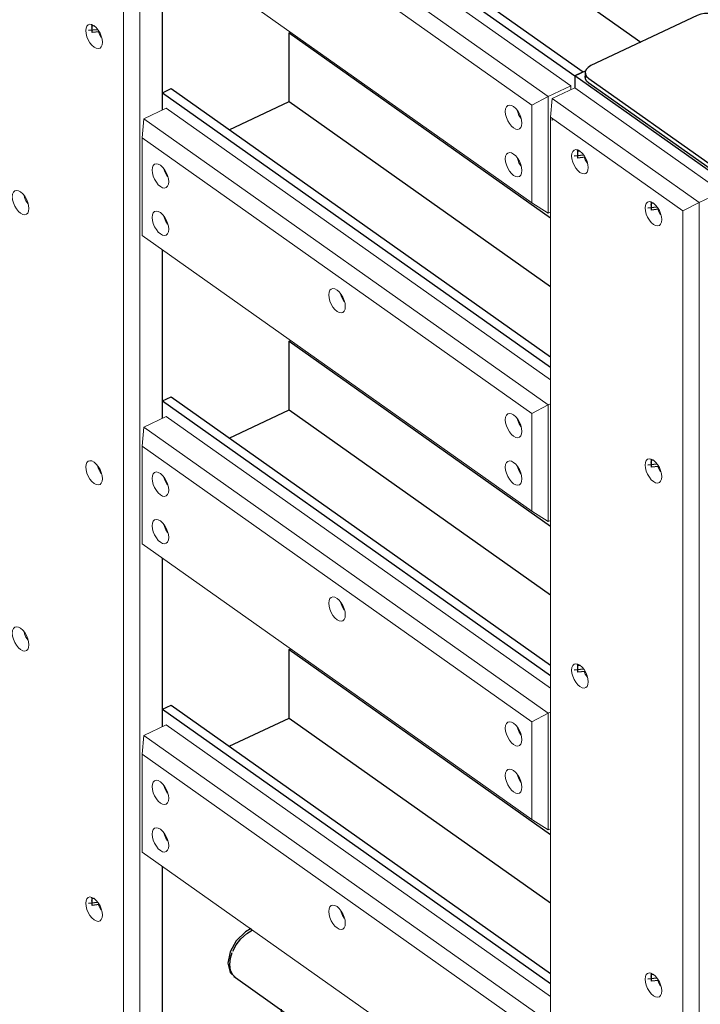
# Model space of a CAD drawing. Header units: millimetres. Extents: x 1069 to 250059, y -65909 to 70891.
# Tile 54 of 109: x 205068 to 206239, y 2179 to 3873. Entities that reach past the tile are written whole.
import ezdxf

# ---------------------------------------------------------------- set-up
doc = ezdxf.new("R2010")
doc.units = ezdxf.units.MM
for name, color, linetype, lineweight in [('N-CO-BC-BETONVORM-G', 50, 'Continuous', 25), ('N-CO-KC-KUNSTSTOFVORM-G', 7, 'Continuous', 13), ('N-CO-SC-STAALVORM-G', 10, 'Continuous', 25)]:
    doc.layers.add(name, color=color, linetype=linetype, lineweight=lineweight)

# ---------------------------------------------------------------- blocks, each defined once
blk = doc.blocks.new('GM_afdekklepje - GM_afdekklepje-3582460-3D impressie')
at = {"layer": 'N-CO-SC-STAALVORM-G'}
for p, q in [((6082.8, 18726.2), (5900, 18640)), ((6333.3, 18573.6), (6120.8, 18724)), ((5890.1, 18627.9), (5890.1, 18619.7)), ((5896.1, 18618), (6108.7, 18467.6)), ((6108.7, 18459.5), (5896.1, 18609.8)), ((6339.4, 18555.6), (6339.4, 18563.7)), ((6146.6, 18465.4), (6329.4, 18551.6)), ((6329.4, 18543.5), (6146.6, 18457.2))]:
    blk.add_line(p, q, dxfattribs=at)
for points in [[(6120.8, 18724, 0), (6115.6, 18726.8, 0), (6109.4, 18728.7, 0), (6102.6, 18729.6, 0), (6095.5, 18729.5, 0), (6088.8, 18728.4, 0), (6082.8, 18726.2, 0)], [(5900, 18640, 0), (5895.2, 18637, 0), (5891.8, 18633.4, 0), (5890.2, 18629.4, 0), (5890.4, 18625.4, 0), (5892.4, 18621.5, 0), (5896.1, 18618, 0)], [(5896.1, 18609.8, 0), (5892.4, 18613.3, 0), (5890.4, 18617.2, 0), (5890.2, 18621.3, 0), (5891.2, 18624.2, 0)], [(6329.4, 18551.6, 0), (6334.3, 18554.6, 0), (6337.6, 18558.2, 0), (6339.2, 18562.2, 0), (6339, 18566.2, 0), (6337, 18570.1, 0), (6333.3, 18573.6, 0)], [(6339, 18558.1, 0), (6339.2, 18554, 0), (6337.6, 18550, 0), (6334.3, 18546.5, 0), (6329.4, 18543.5, 0)], [(6108.7, 18467.6, 0), (6113.8, 18464.8, 0), (6120, 18462.9, 0), (6126.9, 18462, 0), (6133.9, 18462.1, 0), (6140.7, 18463.3, 0), (6146.6, 18465.4, 0)], [(6146.6, 18457.2, 0), (6140.7, 18455.1, 0), (6133.9, 18453.9, 0), (6126.9, 18453.8, 0), (6120, 18454.7, 0), (6113.8, 18456.7, 0), (6108.7, 18459.5, 0)]]:
    blk.add_polyline3d(points, dxfattribs=at)
blk = doc.blocks.new('GM_Hakorit_3820 - GM_Hakorit_3820-V226-3D impressie')
at = {"layer": 'N-CO-KC-KUNSTSTOFVORM-G'}
for p, q in [((-7665.8, 4239.6), (-7665.8, 1623.8)), ((-7693.9, 4224.9), (-7693.9, 1625.5)), ((-7627, 4007.8), (-7627, 3718)), ((-7627, 3477.3), (-7627, 3187.5)), ((-7627, 2946.8), (-7627, 2657)), ((-7627, 2416.3), (-7627, 2126.5))]:
    blk.add_line(p, q, dxfattribs=at)
for points in [[(-7744.5, 3826.1, 0), (-7748.2, 3829.3, 0), (-7751.6, 3833.6, 0), (-7754.6, 3838.6, 0), (-7756.8, 3844, 0), (-7758.2, 3849.4, 0), (-7758.7, 3854.5, 0), (-7758.2, 3858.9, 0), (-7756.8, 3862.4, 0), (-7754.6, 3864.6, 0), (-7751.6, 3865.4, 0), (-7748.2, 3864.8, 0), (-7744.5, 3862.8, 0)], [(-7744.5, 3862.8, 0), (-7740.8, 3859.6, 0), (-7737.4, 3855.3, 0), (-7734.4, 3850.3, 0), (-7732.2, 3844.9, 0), (-7730.8, 3839.5, 0), (-7730.3, 3834.4, 0), (-7730.8, 3830, 0), (-7732.2, 3826.6, 0), (-7734.4, 3824.4, 0), (-7737.4, 3823.5, 0), (-7740.8, 3824.1, 0), (-7744.5, 3826.1, 0)], [(-7737.1, 3852.2, 0), (-7735.2, 3847.7, 0), (-7732.3, 3842.7, 0)], [(-7871, 3540.2, 0), (-7874.7, 3543.4, 0), (-7878.1, 3547.7, 0), (-7881.1, 3552.7, 0), (-7883.3, 3558.1, 0), (-7884.7, 3563.5, 0), (-7885.2, 3568.6, 0), (-7884.7, 3573, 0), (-7883.3, 3576.5, 0), (-7881.1, 3578.7, 0), (-7878.1, 3579.5, 0), (-7874.7, 3578.9, 0), (-7871, 3576.9, 0)], [(-7871, 3576.9, 0), (-7867.3, 3573.7, 0), (-7863.9, 3569.4, 0), (-7860.9, 3564.4, 0), (-7858.7, 3559, 0), (-7857.2, 3553.6, 0), (-7856.8, 3548.5, 0), (-7857.2, 3544.1, 0), (-7858.7, 3540.6, 0), (-7860.9, 3538.4, 0), (-7863.9, 3537.6, 0), (-7867.3, 3538.2, 0), (-7871, 3540.2, 0)], [(-7864.9, 3570.6, 0), (-7864, 3567.2, 0), (-7861.7, 3561.8, 0), (-7858.7, 3556.8, 0)], [(-7744.5, 3075.2, 0), (-7748.2, 3078.5, 0), (-7751.6, 3082.7, 0), (-7754.6, 3087.7, 0), (-7756.8, 3093.1, 0), (-7758.2, 3098.6, 0), (-7758.7, 3103.7, 0), (-7758.2, 3108.1, 0), (-7756.8, 3111.5, 0), (-7754.6, 3113.7, 0), (-7751.6, 3114.5, 0), (-7748.2, 3114, 0), (-7744.5, 3112, 0)], [(-7744.5, 3112, 0), (-7740.8, 3108.7, 0), (-7737.4, 3104.5, 0), (-7734.4, 3099.5, 0), (-7732.2, 3094.1, 0), (-7730.8, 3088.6, 0), (-7730.3, 3083.5, 0), (-7730.8, 3079.1, 0), (-7732.2, 3075.7, 0), (-7734.4, 3073.5, 0), (-7737.4, 3072.7, 0), (-7740.8, 3073.3, 0), (-7744.5, 3075.2, 0)], [(-7738.5, 3105.7, 0), (-7737.5, 3102.3, 0), (-7735.2, 3096.9, 0), (-7732.3, 3091.9, 0)], [(-7871, 2789.3, 0), (-7874.7, 2792.6, 0), (-7878.1, 2796.8, 0), (-7881.1, 2801.8, 0), (-7883.3, 2807.2, 0), (-7884.7, 2812.7, 0), (-7885.2, 2817.8, 0), (-7884.7, 2822.2, 0), (-7883.3, 2825.6, 0), (-7881.1, 2827.8, 0), (-7878.1, 2828.6, 0), (-7874.7, 2828, 0), (-7871, 2826.1, 0)], [(-7871, 2826.1, 0), (-7867.3, 2822.8, 0), (-7863.9, 2818.6, 0), (-7860.9, 2813.6, 0), (-7858.7, 2808.2, 0), (-7857.2, 2802.7, 0), (-7856.8, 2797.6, 0), (-7857.2, 2793.2, 0), (-7858.7, 2789.8, 0), (-7860.9, 2787.6, 0), (-7863.9, 2786.8, 0), (-7867.3, 2787.4, 0), (-7871, 2789.3, 0)], [(-7864.9, 2819.8, 0), (-7864, 2816.4, 0), (-7861.7, 2811, 0), (-7858.7, 2806, 0)], [(-7744.5, 2324.4, 0), (-7748.2, 2327.6, 0), (-7751.6, 2331.9, 0), (-7754.6, 2336.9, 0), (-7756.8, 2342.3, 0), (-7758.2, 2347.7, 0), (-7758.7, 2352.8, 0), (-7758.2, 2357.2, 0), (-7756.8, 2360.7, 0), (-7754.6, 2362.9, 0), (-7751.6, 2363.7, 0), (-7748.2, 2363.1, 0), (-7744.5, 2361.1, 0)], [(-7744.5, 2361.1, 0), (-7740.8, 2357.9, 0), (-7737.4, 2353.6, 0), (-7734.4, 2348.6, 0), (-7732.2, 2343.2, 0), (-7730.8, 2337.8, 0), (-7730.3, 2332.7, 0), (-7730.8, 2328.3, 0), (-7732.2, 2324.9, 0), (-7734.4, 2322.7, 0), (-7737.4, 2321.8, 0), (-7740.8, 2322.4, 0), (-7744.5, 2324.4, 0)], [(-7737.1, 2350.5, 0), (-7735.2, 2346, 0), (-7732.3, 2341, 0)]]:
    blk.add_polyline3d(points, dxfattribs=at)
blk = doc.blocks.new('GM_Hakorit_2850 - GM_Hakorit_2850-V228-3D impressie')
at = {"layer": 'N-CO-KC-KUNSTSTOFVORM-G'}
for p, q in [((-6918.2, 3756.2), (-6957, 3737.9)), ((-6665.2, 3577.2), (-6918.2, 3756.2)), ((-6959.8, 3705.4), (-6957, 3737.9)), ((-6957, 3737.9), (-6704, 3558.9)), ((-6732.1, 3544.2), (-6959.8, 3705.4)), ((-6959.8, 3705.4), (-6959.8, 1412)), ((-6957, 3702.1), (-6957, 3699.6)), ((-6704, 3558.9), (-6665.2, 3577.2)), ((-6704, 3558.9), (-6732.1, 3544.2)), ((-6704, 3558.9), (-6704, 1232.9)), ((-6732.1, 3544.2), (-6732.1, 1250.9))]:
    blk.add_line(p, q, dxfattribs=at)
for points in [[(-6909.2, 3610.4, 0), (-6912.9, 3613.6, 0), (-6916.3, 3617.9, 0), (-6919.3, 3622.9, 0), (-6921.5, 3628.3, 0), (-6922.9, 3633.7, 0), (-6923.4, 3638.8, 0), (-6922.9, 3643.2, 0), (-6921.5, 3646.6, 0), (-6919.3, 3648.9, 0), (-6916.3, 3649.7, 0), (-6912.9, 3649.1, 0), (-6909.2, 3647.1, 0)], [(-6909.2, 3647.1, 0), (-6905.5, 3643.9, 0), (-6902.1, 3639.6, 0), (-6899.1, 3634.6, 0), (-6896.9, 3629.2, 0), (-6895.5, 3623.8, 0), (-6895, 3618.7, 0), (-6895.5, 3614.3, 0), (-6896.9, 3610.8, 0), (-6899.1, 3608.6, 0), (-6902.1, 3607.8, 0), (-6905.5, 3608.4, 0), (-6909.2, 3610.4, 0)], [(-6901.8, 3636.5, 0), (-6899.9, 3632, 0), (-6897, 3627, 0)], [(-6782.7, 3520.9, 0), (-6786.4, 3524.1, 0), (-6789.8, 3528.4, 0), (-6792.8, 3533.4, 0), (-6795, 3538.8, 0), (-6796.5, 3544.2, 0), (-6796.9, 3549.3, 0), (-6796.5, 3553.7, 0), (-6795, 3557.1, 0), (-6792.8, 3559.3, 0), (-6789.8, 3560.2, 0), (-6786.4, 3559.6, 0), (-6782.7, 3557.6, 0)], [(-6782.7, 3557.6, 0), (-6779, 3554.4, 0), (-6775.6, 3550.1, 0), (-6772.6, 3545.1, 0), (-6770.4, 3539.7, 0), (-6769, 3534.3, 0), (-6768.5, 3529.2, 0), (-6769, 3524.7, 0), (-6770.4, 3521.3, 0), (-6772.6, 3519.1, 0), (-6775.6, 3518.3, 0), (-6779, 3518.9, 0), (-6782.7, 3520.9, 0)], [(-6775.3, 3547, 0), (-6773.4, 3542.5, 0), (-6770.5, 3537.5, 0)], [(-6782.7, 3078.5, 0), (-6786.4, 3081.7, 0), (-6789.8, 3086, 0), (-6792.8, 3091, 0), (-6795, 3096.4, 0), (-6796.5, 3101.9, 0), (-6796.9, 3107, 0), (-6796.5, 3111.4, 0), (-6795, 3114.8, 0), (-6792.8, 3117, 0), (-6789.8, 3117.8, 0), (-6786.4, 3117.2, 0), (-6782.7, 3115.2, 0)], [(-6782.7, 3115.2, 0), (-6779, 3112, 0), (-6775.6, 3107.7, 0), (-6772.6, 3102.7, 0), (-6770.4, 3097.3, 0), (-6769, 3091.9, 0), (-6768.5, 3086.8, 0), (-6769, 3082.4, 0), (-6770.4, 3079, 0), (-6772.6, 3076.8, 0), (-6775.6, 3075.9, 0), (-6779, 3076.5, 0), (-6782.7, 3078.5, 0)], [(-6775.3, 3104.6, 0), (-6773.4, 3100.2, 0), (-6770.5, 3095.1, 0)], [(-6909.2, 2725.7, 0), (-6912.9, 2728.9, 0), (-6916.3, 2733.2, 0), (-6919.3, 2738.2, 0), (-6921.5, 2743.6, 0), (-6922.9, 2749, 0), (-6923.4, 2754.1, 0), (-6922.9, 2758.5, 0), (-6921.5, 2762, 0), (-6919.3, 2764.2, 0), (-6916.3, 2765, 0), (-6912.9, 2764.4, 0), (-6909.2, 2762.4, 0)], [(-6909.2, 2762.4, 0), (-6905.5, 2759.2, 0), (-6902.1, 2754.9, 0), (-6899.1, 2749.9, 0), (-6896.9, 2744.5, 0), (-6895.5, 2739.1, 0), (-6895, 2734, 0), (-6895.5, 2729.6, 0), (-6896.9, 2726.1, 0), (-6899.1, 2723.9, 0), (-6902.1, 2723.1, 0), (-6905.5, 2723.7, 0), (-6909.2, 2725.7, 0)], [(-6901.8, 2751.8, 0), (-6899.9, 2747.3, 0), (-6897, 2742.3, 0)], [(-6782.7, 2193.8, 0), (-6786.4, 2197.1, 0), (-6789.8, 2201.3, 0), (-6792.8, 2206.3, 0), (-6795, 2211.7, 0), (-6796.5, 2217.2, 0), (-6796.9, 2222.3, 0), (-6796.5, 2226.7, 0), (-6795, 2230.1, 0), (-6792.8, 2232.3, 0), (-6789.8, 2233.1, 0), (-6786.4, 2232.5, 0), (-6782.7, 2230.5, 0)], [(-6782.7, 2230.5, 0), (-6779, 2227.3, 0), (-6775.6, 2223.1, 0), (-6772.6, 2218, 0), (-6770.4, 2212.6, 0), (-6769, 2207.2, 0), (-6768.5, 2202.1, 0), (-6769, 2197.7, 0), (-6770.4, 2194.3, 0), (-6772.6, 2192.1, 0), (-6775.6, 2191.2, 0), (-6779, 2191.8, 0), (-6782.7, 2193.8, 0)], [(-6775.3, 2219.9, 0), (-6773.4, 2215.5, 0), (-6770.5, 2210.5, 0)]]:
    blk.add_polyline3d(points, dxfattribs=at)
blk = doc.blocks.new('GM_Hakorit_1100 - GM_Hakorit_1100-V239-3D impressie')
at = {"layer": 'N-CO-KC-KUNSTSTOFVORM-G'}
for p, q in [((-7659.2, 4233.3), (-7620.5, 4251.6)), ((-7620.5, 4251.6), (-6924.8, 3759.2)), ((-7659.2, 4233.3), (-7662.1, 4200.7)), ((-6963.5, 3740.9), (-7659.2, 4233.3)), ((-6991.6, 3726.3), (-7662.1, 4200.7)), ((-7662.1, 4200.7), (-7662.1, 4032.6)), ((-6991.6, 3558.1), (-7662.1, 4032.6)), ((-6924.8, 3759.2), (-6963.5, 3740.9)), ((-6924.8, 3753.1), (-6924.8, 3759.2)), ((-6991.6, 3726.3), (-6963.5, 3740.9)), ((-6963.5, 3740.9), (-6963.5, 3540.2)), ((-6991.6, 3558.1), (-6991.6, 3726.3)), ((-6963.5, 3540.2), (-6991.6, 3558.1)), ((-6963.5, 3540.2), (-6959.8, 3541.9))]:
    blk.add_line(p, q, dxfattribs=at)
for points in [[(-7644.7, 4145.1, 0), (-7644.2, 4149.6, 0), (-7642.8, 4153, 0), (-7640.5, 4155.2, 0), (-7637.6, 4156, 0), (-7634.1, 4155.4, 0), (-7630.4, 4153.4, 0), (-7626.8, 4150.2, 0), (-7623.3, 4145.9, 0), (-7620.4, 4140.9, 0), (-7618.1, 4135.5, 0), (-7616.7, 4130.1, 0), (-7616.2, 4125, 0)], [(-7616.2, 4125, 0), (-7616.7, 4120.6, 0), (-7618.1, 4117.2, 0), (-7620.4, 4115, 0), (-7623.3, 4114.1, 0), (-7626.8, 4114.7, 0), (-7630.4, 4116.7, 0), (-7634.1, 4119.9, 0), (-7637.6, 4124.2, 0), (-7640.5, 4129.2, 0), (-7642.8, 4134.6, 0), (-7644.2, 4140.1, 0), (-7644.7, 4145.1, 0)], [(-7624.5, 4147.4, 0), (-7623.4, 4143.8, 0), (-7621.1, 4138.4, 0), (-7618.2, 4133.3, 0)], [(-7644.7, 4063.5, 0), (-7644.2, 4067.9, 0), (-7642.8, 4071.4, 0), (-7640.5, 4073.6, 0), (-7637.6, 4074.4, 0), (-7634.1, 4073.8, 0), (-7630.4, 4071.8, 0), (-7626.8, 4068.6, 0), (-7623.3, 4064.3, 0), (-7620.4, 4059.3, 0), (-7618.1, 4053.9, 0), (-7616.7, 4048.5, 0), (-7616.2, 4043.4, 0)], [(-7616.2, 4043.4, 0), (-7616.7, 4039, 0), (-7618.1, 4035.6, 0), (-7620.4, 4033.4, 0), (-7623.3, 4032.5, 0), (-7626.8, 4033.1, 0), (-7630.4, 4035.1, 0), (-7634.1, 4038.3, 0), (-7637.6, 4042.6, 0), (-7640.5, 4047.6, 0), (-7642.8, 4053, 0), (-7644.2, 4058.4, 0), (-7644.7, 4063.5, 0)], [(-7624.4, 4065.5, 0), (-7623.4, 4062.1, 0), (-7621.1, 4056.7, 0), (-7618.2, 4051.7, 0)], [(-7341.1, 3930.3, 0), (-7340.6, 3934.7, 0), (-7339.2, 3938.1, 0), (-7336.9, 3940.3, 0), (-7334, 3941.2, 0), (-7330.5, 3940.6, 0), (-7326.9, 3938.6, 0), (-7323.2, 3935.4, 0), (-7319.7, 3931.1, 0), (-7316.8, 3926.1, 0), (-7314.5, 3920.7, 0), (-7313.1, 3915.3, 0), (-7312.6, 3910.2, 0)], [(-7312.6, 3910.2, 0), (-7313.1, 3905.8, 0), (-7314.5, 3902.3, 0), (-7316.8, 3900.1, 0), (-7319.7, 3899.3, 0), (-7323.2, 3899.9, 0), (-7326.9, 3901.9, 0), (-7330.5, 3905.1, 0), (-7334, 3909.4, 0), (-7336.9, 3914.4, 0), (-7339.2, 3919.8, 0), (-7340.6, 3925.2, 0), (-7341.1, 3930.3, 0)], [(-7319.5, 3928, 0), (-7317.5, 3923.5, 0), (-7314.6, 3918.5, 0)], [(-7037.5, 3715.5, 0), (-7037, 3719.9, 0), (-7035.6, 3723.3, 0), (-7033.3, 3725.5, 0), (-7030.4, 3726.3, 0), (-7026.9, 3725.7, 0), (-7023.3, 3723.8, 0), (-7019.6, 3720.5, 0), (-7016.1, 3716.3, 0), (-7013.2, 3711.3, 0), (-7010.9, 3705.8, 0), (-7009.5, 3700.4, 0), (-7009, 3695.3, 0)], [(-7009, 3695.3, 0), (-7009.5, 3690.9, 0), (-7010.9, 3687.5, 0), (-7013.2, 3685.3, 0), (-7016.1, 3684.4, 0), (-7019.6, 3685, 0), (-7023.3, 3687, 0), (-7026.9, 3690.3, 0), (-7030.4, 3694.5, 0), (-7033.3, 3699.5, 0), (-7035.6, 3704.9, 0), (-7037, 3710.4, 0), (-7037.5, 3715.5, 0)], [(-7017.2, 3717.5, 0), (-7016.2, 3714.1, 0), (-7014, 3708.7, 0), (-7011, 3703.7, 0)], [(-7037.5, 3633.8, 0), (-7037, 3638.3, 0), (-7035.6, 3641.7, 0), (-7033.3, 3643.9, 0), (-7030.4, 3644.7, 0), (-7026.9, 3644.1, 0), (-7023.3, 3642.1, 0), (-7019.6, 3638.9, 0), (-7016.1, 3634.6, 0), (-7013.2, 3629.6, 0), (-7010.9, 3624.2, 0), (-7009.5, 3618.8, 0), (-7009, 3613.7, 0)], [(-7009, 3613.7, 0), (-7009.5, 3609.3, 0), (-7010.9, 3605.9, 0), (-7013.2, 3603.7, 0), (-7016.1, 3602.8, 0), (-7019.6, 3603.4, 0), (-7023.3, 3605.4, 0), (-7026.9, 3608.6, 0), (-7030.4, 3612.9, 0), (-7033.3, 3617.9, 0), (-7035.6, 3623.3, 0), (-7037, 3628.7, 0), (-7037.5, 3633.8, 0)], [(-7017.2, 3635.9, 0), (-7016.2, 3632.5, 0), (-7014, 3627, 0), (-7011, 3622, 0)]]:
    blk.add_polyline3d(points, dxfattribs=at)
blk = doc.blocks.new('GM_Hakorit_1100 - GM_Hakorit_1100-V230-3D impressie')
at = {"layer": 'N-CO-KC-KUNSTSTOFVORM-G'}
for p, q in [((-10544.6, 5744.8), (-10505.9, 5763)), ((-10505.9, 5763), (-9845.2, 5295.5)), ((-10544.6, 5744.8), (-10547.4, 5712.2)), ((-9848.9, 5252.4), (-10544.6, 5744.8)), ((-9877, 5237.7), (-10547.4, 5712.2)), ((-10547.4, 5712.2), (-10547.4, 5544.1)), ((-9877, 5069.6), (-10547.4, 5544.1)), ((-9877, 5237.7), (-9848.9, 5252.4)), ((-9845.2, 5254.2), (-9848.9, 5252.4)), ((-9848.9, 5252.4), (-9848.9, 5051.6)), ((-9877, 5069.6), (-9877, 5237.7)), ((-9848.9, 5051.6), (-9877, 5069.6)), ((-9848.9, 5051.6), (-9845.2, 5053.4))]:
    blk.add_line(p, q, dxfattribs=at)
for points in [[(-10530.1, 5656.6, 0), (-10529.6, 5661, 0), (-10528.1, 5664.5, 0), (-10525.9, 5666.7, 0), (-10522.9, 5667.5, 0), (-10519.5, 5666.9, 0), (-10515.8, 5664.9, 0), (-10512.1, 5661.7, 0), (-10508.7, 5657.4, 0), (-10505.8, 5652.4, 0), (-10503.5, 5647, 0), (-10502.1, 5641.6, 0), (-10501.6, 5636.5, 0)], [(-10509.8, 5658.9, 0), (-10508.8, 5655.2, 0), (-10506.5, 5649.8, 0), (-10503.6, 5644.8, 0)], [(-10501.6, 5636.5, 0), (-10502.1, 5632.1, 0), (-10503.5, 5628.6, 0), (-10505.8, 5626.4, 0), (-10508.7, 5625.6, 0), (-10512.1, 5626.2, 0), (-10515.8, 5628.2, 0), (-10519.5, 5631.4, 0), (-10522.9, 5635.7, 0), (-10525.9, 5640.7, 0), (-10528.1, 5646.1, 0), (-10529.6, 5651.5, 0), (-10530.1, 5656.6, 0)], [(-10530.1, 5575, 0), (-10529.6, 5579.4, 0), (-10528.1, 5582.8, 0), (-10525.9, 5585, 0), (-10522.9, 5585.9, 0), (-10519.5, 5585.3, 0), (-10515.8, 5583.3, 0), (-10512.1, 5580.1, 0), (-10508.7, 5575.8, 0), (-10505.8, 5570.8, 0), (-10503.5, 5565.4, 0), (-10502.1, 5560, 0), (-10501.6, 5554.9, 0)], [(-10501.6, 5554.9, 0), (-10502.1, 5550.5, 0), (-10503.5, 5547, 0), (-10505.8, 5544.8, 0), (-10508.7, 5544, 0), (-10512.1, 5544.6, 0), (-10515.8, 5546.6, 0), (-10519.5, 5549.8, 0), (-10522.9, 5554.1, 0), (-10525.9, 5559.1, 0), (-10528.1, 5564.5, 0), (-10529.6, 5569.9, 0), (-10530.1, 5575, 0)], [(-10509.8, 5577, 0), (-10508.8, 5573.6, 0), (-10506.5, 5568.2, 0), (-10503.6, 5563.2, 0)], [(-10226.5, 5441.8, 0), (-10226, 5446.2, 0), (-10224.6, 5449.6, 0), (-10222.3, 5451.8, 0), (-10219.4, 5452.6, 0), (-10215.9, 5452, 0), (-10212.2, 5450.1, 0), (-10208.6, 5446.8, 0), (-10205.1, 5442.6, 0), (-10202.2, 5437.6, 0), (-10199.9, 5432.2, 0), (-10198.5, 5426.7, 0), (-10198, 5421.6, 0)], [(-10198, 5421.6, 0), (-10198.5, 5417.2, 0), (-10199.9, 5413.8, 0), (-10202.2, 5411.6, 0), (-10205.1, 5410.8, 0), (-10208.6, 5411.4, 0), (-10212.2, 5413.3, 0), (-10215.9, 5416.6, 0), (-10219.4, 5420.8, 0), (-10222.3, 5425.8, 0), (-10224.6, 5431.2, 0), (-10226, 5436.7, 0), (-10226.5, 5441.8, 0)], [(-10206.2, 5443.8, 0), (-10205.2, 5440.4, 0), (-10202.9, 5435, 0), (-10200, 5430, 0)], [(-9922.9, 5226.9, 0), (-9922.4, 5231.3, 0), (-9921, 5234.8, 0), (-9918.7, 5237, 0), (-9915.8, 5237.8, 0), (-9912.3, 5237.2, 0), (-9908.6, 5235.2, 0), (-9905, 5232, 0), (-9901.5, 5227.7, 0), (-9898.6, 5222.7, 0), (-9896.3, 5217.3, 0), (-9894.9, 5211.9, 0), (-9894.4, 5206.8, 0)], [(-9894.4, 5206.8, 0), (-9894.9, 5202.4, 0), (-9896.3, 5199, 0), (-9898.6, 5196.8, 0), (-9901.5, 5195.9, 0), (-9905, 5196.5, 0), (-9908.6, 5198.5, 0), (-9912.3, 5201.7, 0), (-9915.8, 5206, 0), (-9918.7, 5211, 0), (-9921, 5216.4, 0), (-9922.4, 5221.8, 0), (-9922.9, 5226.9, 0)], [(-9902.6, 5228.9, 0), (-9901.6, 5225.5, 0), (-9899.3, 5220.1, 0), (-9896.4, 5215.1, 0)], [(-9922.9, 5145.3, 0), (-9922.4, 5149.7, 0), (-9921, 5153.1, 0), (-9918.7, 5155.3, 0), (-9915.8, 5156.2, 0), (-9912.3, 5155.6, 0), (-9908.6, 5153.6, 0), (-9905, 5150.4, 0), (-9901.5, 5146.1, 0), (-9898.6, 5141.1, 0), (-9896.3, 5135.7, 0), (-9894.9, 5130.3, 0), (-9894.4, 5125.2, 0)], [(-9894.4, 5125.2, 0), (-9894.9, 5120.8, 0), (-9896.3, 5117.3, 0), (-9898.6, 5115.1, 0), (-9901.5, 5114.3, 0), (-9905, 5114.9, 0), (-9908.6, 5116.9, 0), (-9912.3, 5120.1, 0), (-9915.8, 5124.4, 0), (-9918.7, 5129.4, 0), (-9921, 5134.8, 0), (-9922.4, 5140.2, 0), (-9922.9, 5145.3, 0)], [(-9902.6, 5147.3, 0), (-9901.6, 5143.9, 0), (-9899.3, 5138.5, 0), (-9896.4, 5133.5, 0)]]:
    blk.add_polyline3d(points, dxfattribs=at)
blk = doc.blocks.new('GM_Hakorit_1100 - GM_Hakorit_1100-V232-3D impressie')
at = {"layer": 'N-CO-KC-KUNSTSTOFVORM-G'}
for p, q in [((-10544.6, 4683.8), (-10505.9, 4702.1)), ((-10505.9, 4702.1), (-9845.2, 4234.5)), ((-10544.6, 4683.8), (-10547.4, 4651.2)), ((-9848.9, 4191.4), (-10544.6, 4683.8)), ((-9877, 4176.7), (-10547.4, 4651.2)), ((-10547.4, 4651.2), (-10547.4, 4483.1)), ((-9877, 4008.6), (-10547.4, 4483.1)), ((-9877, 4176.7), (-9848.9, 4191.4)), ((-9845.2, 4193.2), (-9848.9, 4191.4)), ((-9848.9, 4191.4), (-9848.9, 3990.7)), ((-9877, 4008.6), (-9877, 4176.7)), ((-9848.9, 3990.7), (-9877, 4008.6)), ((-9848.9, 3990.7), (-9845.2, 3992.4))]:
    blk.add_line(p, q, dxfattribs=at)
for points in [[(-10530.1, 4595.6, 0), (-10529.6, 4600, 0), (-10528.1, 4603.5, 0), (-10525.9, 4605.7, 0), (-10522.9, 4606.5, 0), (-10519.5, 4605.9, 0), (-10515.8, 4603.9, 0), (-10512.1, 4600.7, 0), (-10508.7, 4596.4, 0), (-10505.8, 4591.4, 0), (-10503.5, 4586, 0), (-10502.1, 4580.6, 0), (-10501.6, 4575.5, 0)], [(-10501.6, 4575.5, 0), (-10502.1, 4571.1, 0), (-10503.5, 4567.7, 0), (-10505.8, 4565.5, 0), (-10508.7, 4564.6, 0), (-10512.1, 4565.2, 0), (-10515.8, 4567.2, 0), (-10519.5, 4570.4, 0), (-10522.9, 4574.7, 0), (-10525.9, 4579.7, 0), (-10528.1, 4585.1, 0), (-10529.6, 4590.5, 0), (-10530.1, 4595.6, 0)], [(-10509.8, 4597.9, 0), (-10508.8, 4594.2, 0), (-10506.5, 4588.8, 0), (-10503.6, 4583.8, 0)], [(-10530.1, 4514, 0), (-10529.6, 4518.4, 0), (-10528.1, 4521.9, 0), (-10525.9, 4524.1, 0), (-10522.9, 4524.9, 0), (-10519.5, 4524.3, 0), (-10515.8, 4522.3, 0), (-10512.1, 4519.1, 0), (-10508.7, 4514.8, 0), (-10505.8, 4509.8, 0), (-10503.5, 4504.4, 0), (-10502.1, 4499, 0), (-10501.6, 4493.9, 0)], [(-10501.6, 4493.9, 0), (-10502.1, 4489.5, 0), (-10503.5, 4486, 0), (-10505.8, 4483.8, 0), (-10508.7, 4483, 0), (-10512.1, 4483.6, 0), (-10515.8, 4485.6, 0), (-10519.5, 4488.8, 0), (-10522.9, 4493.1, 0), (-10525.9, 4498.1, 0), (-10528.1, 4503.5, 0), (-10529.6, 4508.9, 0), (-10530.1, 4514, 0)], [(-10509.8, 4516, 0), (-10508.8, 4512.6, 0), (-10506.5, 4507.2, 0), (-10503.6, 4502.2, 0)], [(-10226.5, 4380.8, 0), (-10226, 4385.2, 0), (-10224.6, 4388.6, 0), (-10222.3, 4390.8, 0), (-10219.4, 4391.7, 0), (-10215.9, 4391.1, 0), (-10212.2, 4389.1, 0), (-10208.6, 4385.9, 0), (-10205.1, 4381.6, 0), (-10202.2, 4376.6, 0), (-10199.9, 4371.2, 0), (-10198.5, 4365.7, 0), (-10198, 4360.6, 0)], [(-10198, 4360.6, 0), (-10198.5, 4356.2, 0), (-10199.9, 4352.8, 0), (-10202.2, 4350.6, 0), (-10205.1, 4349.8, 0), (-10208.6, 4350.4, 0), (-10212.2, 4352.4, 0), (-10215.9, 4355.6, 0), (-10219.4, 4359.9, 0), (-10222.3, 4364.9, 0), (-10224.6, 4370.3, 0), (-10226, 4375.7, 0), (-10226.5, 4380.8, 0)], [(-10206.2, 4382.8, 0), (-10205.2, 4379.4, 0), (-10202.9, 4374, 0), (-10200, 4369, 0)], [(-9922.9, 4165.9, 0), (-9922.4, 4170.4, 0), (-9921, 4173.8, 0), (-9918.7, 4176, 0), (-9915.8, 4176.8, 0), (-9912.3, 4176.2, 0), (-9908.6, 4174.2, 0), (-9905, 4171, 0), (-9901.5, 4166.7, 0), (-9898.6, 4161.7, 0), (-9896.3, 4156.3, 0), (-9894.9, 4150.9, 0), (-9894.4, 4145.8, 0)], [(-9894.4, 4145.8, 0), (-9894.9, 4141.4, 0), (-9896.3, 4138, 0), (-9898.6, 4135.8, 0), (-9901.5, 4134.9, 0), (-9905, 4135.5, 0), (-9908.6, 4137.5, 0), (-9912.3, 4140.7, 0), (-9915.8, 4145, 0), (-9918.7, 4150, 0), (-9921, 4155.4, 0), (-9922.4, 4160.8, 0), (-9922.9, 4165.9, 0)], [(-9901.3, 4163.6, 0), (-9899.3, 4159.1, 0), (-9896.4, 4154.1, 0)], [(-9922.9, 4084.3, 0), (-9922.4, 4088.7, 0), (-9921, 4092.2, 0), (-9918.7, 4094.4, 0), (-9915.8, 4095.2, 0), (-9912.3, 4094.6, 0), (-9908.6, 4092.6, 0), (-9905, 4089.4, 0), (-9901.5, 4085.1, 0), (-9898.6, 4080.1, 0), (-9896.3, 4074.7, 0), (-9894.9, 4069.3, 0), (-9894.4, 4064.2, 0)], [(-9894.4, 4064.2, 0), (-9894.9, 4059.8, 0), (-9896.3, 4056.4, 0), (-9898.6, 4054.2, 0), (-9901.5, 4053.3, 0), (-9905, 4053.9, 0), (-9908.6, 4055.9, 0), (-9912.3, 4059.1, 0), (-9915.8, 4063.4, 0), (-9918.7, 4068.4, 0), (-9921, 4073.8, 0), (-9922.4, 4079.2, 0), (-9922.9, 4084.3, 0)], [(-9902.6, 4086.3, 0), (-9901.6, 4082.9, 0), (-9899.3, 4077.5, 0), (-9896.4, 4072.5, 0)]]:
    blk.add_polyline3d(points, dxfattribs=at)
blk = doc.blocks.new('GM_Bouten_Moeren_Zeskant - M16-V266-3D impressie')
at = {"layer": 'N-CO-SC-STAALVORM-G'}
for p, q in [((-12495.9, 6969.9), (-12480.2, 6971.6)), ((-12490.5, 6975.7), (-12490.4, 6973.8)), ((-12490.4, 6973.8), (-12490.5, 6972.3)), ((-12489.7, 6977.2), (-12490.1, 6979.7)), ((-12486.1, 6977.6), (-12489.7, 6977.2)), ((-12489.7, 6965.9), (-12489.7, 6977.2)), ((-12477.3, 6967.2), (-12489.7, 6965.9)), ((-12477.7, 6964.9), (-12477.2, 6965.1))]:
    blk.add_line(p, q, dxfattribs=at)
blk = doc.blocks.new('GM_Bouten_Moeren_Zeskant - M16-V267-3D impressie')
at = {"layer": 'N-CO-SC-STAALVORM-G'}
for p, q in [((-10639.6, 6272.4), (-10623.9, 6274.1)), ((-10634.2, 6278.2), (-10634.1, 6276.3)), ((-10634.1, 6276.3), (-10634.2, 6274.8)), ((-10633.4, 6279.7), (-10633.9, 6282.4)), ((-10629.6, 6280.1), (-10633.4, 6279.7)), ((-10633.4, 6268.4), (-10633.4, 6279.7)), ((-10621, 6269.7), (-10633.4, 6268.4)), ((-10621.4, 6267.4), (-10620.8, 6267.6))]:
    blk.add_line(p, q, dxfattribs=at)
blk = doc.blocks.new('GM_Bouten_Moeren_Zeskant - M16-V270-3D impressie')
at = {"layer": 'N-CO-SC-STAALVORM-G'}
for p, q in [((-6913.5, 3645.1), (-6913.4, 3643.2)), ((-6913.4, 3643.2), (-6913.5, 3641.7)), ((-6912.7, 3646.6), (-6913.2, 3649.5)), ((-6909.1, 3647), (-6912.7, 3646.6)), ((-6912.7, 3635.3), (-6912.7, 3646.6)), ((-6919, 3639.3), (-6903.2, 3641)), ((-6900.3, 3636.6), (-6912.7, 3635.3))]:
    blk.add_line(p, q, dxfattribs=at)
blk.add_polyline3d([(-6900.7, 3634.3, 0), (-6900.2, 3634.5, 0), (-6899.7, 3635.7, 0)], dxfattribs=at)
blk = doc.blocks.new('GM_Bouten_Moeren_Zeskant - M16-V271-3D impressie')
at = {"layer": 'N-CO-SC-STAALVORM-G'}
for p, q in [((-6792.5, 2222.7), (-6776.7, 2224.4)), ((-6787, 2228.5), (-6786.9, 2226.7)), ((-6786.9, 2226.7), (-6787, 2225.1)), ((-6786.2, 2230), (-6786.5, 2231.6)), ((-6782.6, 2230.4), (-6786.2, 2230)), ((-6786.2, 2218.7), (-6786.2, 2230)), ((-6773.8, 2220.1), (-6786.2, 2218.7)), ((-6774.2, 2217.7), (-6773.7, 2217.9))]:
    blk.add_line(p, q, dxfattribs=at)
blk = doc.blocks.new('GM_Haalbuis_1000 - GM_Haalbuis_1000-V284-3D impressie')
at = {"layer": 'N-CO-SC-STAALVORM-G'}
for p, q in [((-7481.8, 2301.1), (-7472.7, 2306.5)), ((-7507.6, 2231.6), (-7507.6, 2231.5)), ((-7504.7, 2227.1), (-7501.6, 2224.9)), ((-7501.6, 2224.9), (-6959.8, 1841.5)), ((-7423.1, 2170.7), (-7423.1, 2029.3)), ((-7383.1, 2017.1), (-7383.1, 2141.2))]:
    blk.add_line(p, q, dxfattribs=at)
for points in [[(-7474.4, 2309.3, 0), (-7484.5, 2303.7, 0), (-7500, 2288.4, 0), (-7510.7, 2269.2, 0), (-7514.6, 2249.7, 0)], [(-7506.2, 2270.3, 0), (-7500.1, 2281.6, 0), (-7492, 2291.9, 0), (-7482.7, 2300.4, 0)], [(-7511.4, 2247.4, 0), (-7510.1, 2258.6, 0), (-7507.1, 2268, 0)], [(-7514.6, 2249.7, 0), (-7510.7, 2233.8, 0), (-7502.2, 2225.6, 0)], [(-7500.1, 2223.9, 0), (-7506.2, 2229.5, 0), (-7510.1, 2237.5, 0), (-7511.4, 2247.4, 0)], [(-7383.1, 2017.1, 0), (-7383.2, 2015.9, 0), (-7384.4, 2013, 0), (-7386.9, 2010.3, 0), (-7390.5, 2008.1, 0)]]:
    blk.add_polyline3d(points, dxfattribs=at)

msp = doc.modelspace()

# ---------------------------------------------------------------- linework, layer by layer
at = {"layer": 'N-CO-SC-STAALVORM-G'}
for p, q in [((205313.9, 4278.2), (206022.7, 3776.6)), ((205328.6, 4285.2), (206037.4, 3783.6)), ((205531.5, 4263), (206136.6, 3834.8)), ((205313.9, 3718), (205313.9, 4007.8)), ((205531.5, 3850.4), (205534.4, 3851.8)), ((205531.5, 3732.5), (205531.5, 3850.4)), ((205531.5, 3850.4), (205981.1, 3532.3)), ((206022.7, 3776.6), (206042.3, 3785.9)), ((206037.4, 3783.6), (206022.7, 3776.6)), ((206022.7, 3776.6), (206022.7, 3756.2)), ((206275.7, 3597.6), (206022.7, 3776.6)), ((206022.7, 3776.6), (206022.7, 3756.2)), ((205313.9, 3747.7), (205328.6, 3754.7)), ((205313.9, 3718), (205313.9, 3747.7)), ((205313.9, 3747.7), (205981.1, 3275.6)), ((205328.6, 3754.7), (205981.1, 3292.9)), ((205428.6, 3683.9), (205531.5, 3732.5)), ((205531.5, 3732.5), (205981.1, 3414.4)), ((205313.9, 3187.5), (205313.9, 3477.3)), ((205531.5, 3320), (205534.4, 3321.3)), ((205531.5, 3202), (205531.5, 3320)), ((205531.5, 3320), (205981.1, 3001.8)), ((205313.9, 3217.3), (205328.6, 3224.2)), ((205328.6, 3224.2), (205981.1, 2762.4)), ((205313.9, 3187.5), (205313.9, 3217.3)), ((205313.9, 3217.3), (205981.1, 2745.1)), ((205428.6, 3153.4), (205531.5, 3202)), ((205531.5, 3202), (205981.1, 2883.9)), ((205313.9, 2657), (205313.9, 2946.8)), ((205531.5, 2789.5), (205534.4, 2790.8)), ((205531.5, 2671.5), (205531.5, 2789.5)), ((205531.5, 2789.5), (205981.1, 2471.3)), ((205313.9, 2686.8), (205328.6, 2693.7)), ((205313.9, 2657), (205313.9, 2686.8)), ((205313.9, 2686.8), (205981.1, 2214.6)), ((205328.6, 2693.7), (205981.1, 2231.9)), ((205428.6, 2623), (205531.5, 2671.5)), ((205531.5, 2671.5), (205981.1, 2353.4)), ((205313.9, 2126.5), (205313.9, 2416.3))]:
    msp.add_line(p, q, dxfattribs=at)

# ---------------------------------------------------------------- block references
at = {"layer": 'N-CO-BC-BETONVORM-G'}
for name, p in [('GM_Hakorit_3820 - GM_Hakorit_3820-V226-3D impressie', (212940.9, 0)), ('GM_Hakorit_1100 - GM_Hakorit_1100-V239-3D impressie', (212940.9, 0)), ('GM_afdekklepje - GM_afdekklepje-3582460-3D impressie', (200150.7, -14845.7)), ('GM_Bouten_Moeren_Zeskant - M16-V266-3D impressie', (217682.6, -3114.9)), ('GM_Hakorit_2850 - GM_Hakorit_2850-V228-3D impressie', (212940.9, 0)), ('GM_Hakorit_1100 - GM_Hakorit_1100-V230-3D impressie', (215826.3, -2042)), ('GM_Bouten_Moeren_Zeskant - M16-V270-3D impressie', (212940.9, 0)), ('GM_Bouten_Moeren_Zeskant - M16-V267-3D impressie', (216788.1, -2722.6)), ('GM_Hakorit_1100 - GM_Hakorit_1100-V230-3D impressie', (215826.3, -2572.5)), ('GM_Bouten_Moeren_Zeskant - M16-V266-3D impressie', (218644.4, -3862.5)), ('GM_Bouten_Moeren_Zeskant - M16-V266-3D impressie', (218517.9, -4215.3)), ('GM_Hakorit_1100 - GM_Hakorit_1100-V232-3D impressie', (215826.3, -2042)), ('GM_Bouten_Moeren_Zeskant - M16-V266-3D impressie', (217682.6, -4616.6)), ('GM_Haalbuis_1000 - GM_Haalbuis_1000-V284-3D impressie', (212940.9, 0)), ('GM_Bouten_Moeren_Zeskant - M16-V271-3D impressie', (212940.9, 0))]:
    msp.add_blockref(name, p, dxfattribs=at)

doc.saveas('drawing.dxf')
